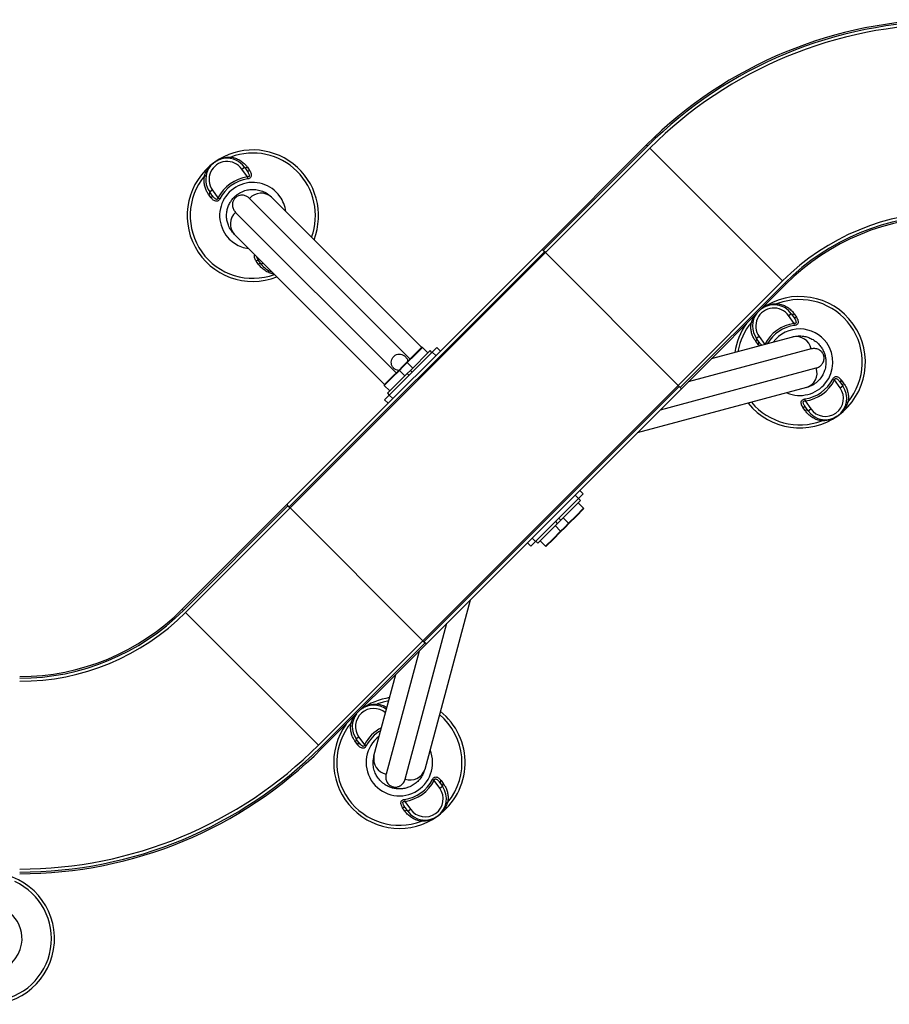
# Model space of a CAD drawing. Header units: millimetres. Extents: x 0 to 420, y 0 to 297.
# Tile 4 of 35: x 163 to 190, y 121 to 151. Entities that reach past the tile are written whole.
import ezdxf

# ---------------------------------------------------------------- set-up
doc = ezdxf.new("R2010")
doc.units = ezdxf.units.MM

msp = doc.modelspace()

# ---------------------------------------------------------------- linework, layer by layer
at = {"color": 7, "linetype": 'Continuous', "lineweight": 25}
for p, q in [((179.11506, 143.70904), (182.29704, 146.89102)), ((182.3324, 146.85567), (179.15042, 143.67369)), ((182.29704, 146.89102), (182.3324, 146.85567)), ((179.21583, 143.60828), (182.39781, 146.79026)), ((182.39781, 146.79026), (186.43892, 142.74915)), ((169.97455, 146.15231), (170.05594, 146.21041)), ((170.14491, 145.91364), (169.97455, 146.15231)), ((170.05594, 146.21041), (170.12518, 146.11341)), ((170.14436, 146.20643), (170.2111, 146.1092)), ((170.15363, 145.85179), (170.14491, 145.91364)), ((169.04314, 145.2755), (168.97287, 145.37021)), ((169.07924, 145.51323), (168.99785, 145.45513)), ((169.06708, 145.35813), (168.99785, 145.45513)), ((169.07924, 145.51323), (169.2496, 145.27457)), ((169.30527, 145.24622), (169.2496, 145.27457)), ((169.77276, 145.27243), (169.74553, 145.29967)), ((175.09833, 140.37113), (170.20982, 145.25964)), ((170.8769, 145.29967), (175.45203, 140.72454)), ((169.78556, 144.83537), (174.67406, 139.94687)), ((174.32051, 139.59331), (169.74553, 144.16829)), ((171.34499, 135.93897), (179.11506, 143.70904)), ((171.4157, 135.86826), (179.18577, 143.63833)), ((171.44575, 135.83821), (179.21583, 143.60828)), ((179.15042, 143.67369), (179.11506, 143.70904)), ((179.21583, 143.60828), (179.15042, 143.67369)), ((179.18577, 143.63833), (179.21583, 143.60828)), ((179.21583, 143.60828), (183.25694, 139.56717)), ((170.47807, 143.26153), (170.41132, 143.35876)), ((170.56649, 143.25755), (170.49725, 143.35455)), ((170.56649, 143.25755), (170.61888, 143.29495)), ((183.25694, 139.56717), (186.43892, 142.74915)), ((183.32235, 139.50176), (186.50433, 142.68374)), ((186.53968, 142.64838), (183.3577, 139.4664)), ((186.50433, 142.68374), (186.53968, 142.64838)), ((185.78426, 141.89296), (185.79593, 141.90135)), ((186.62122, 141.69185), (186.70261, 141.74994)), ((186.70261, 141.74994), (186.77185, 141.65294)), ((186.79104, 141.74597), (186.85778, 141.64874)), ((186.79158, 141.45318), (186.62122, 141.69185)), ((186.8003, 141.39132), (186.79158, 141.45318)), ((184.27385, 140.38255), (186.75083, 141.04626)), ((185.68982, 140.81504), (185.61955, 140.90975)), ((185.72591, 141.05277), (185.64452, 140.99467)), ((185.71376, 140.89767), (185.64452, 140.99467)), ((185.72591, 141.05277), (185.89437, 140.81677)), ((175.77361, 140.57973), (174.46547, 139.27158)), ((175.70821, 140.62746), (175.10717, 140.02642)), ((175.23091, 140.50371), (175.45011, 140.72292)), ((175.47133, 140.72292), (175.24152, 140.49311)), ((175.6375, 140.55675), (175.47133, 140.72292)), ((175.76478, 140.57089), (175.70821, 140.62746)), ((175.77361, 140.57973), (175.91504, 140.72115)), ((175.87968, 140.47366), (175.77361, 140.57973)), ((175.91504, 140.72115), (176.0211, 140.61508)), ((187.30853, 140.67805), (183.56675, 139.67545)), ((174.87736, 140.15016), (175.01171, 140.28451)), ((175.01171, 140.2633), (174.88796, 140.13955)), ((175.01171, 140.28451), (175.23091, 140.50371)), ((175.24152, 140.49311), (175.01171, 140.2633)), ((175.01171, 140.2633), (175.17788, 140.09713)), ((187.69343, 140.4706), (187.73063, 140.48057)), ((174.53264, 139.80545), (174.75185, 140.02465)), ((174.77306, 140.02465), (174.54325, 139.79484)), ((174.75185, 140.02465), (174.87736, 140.15016)), ((174.88796, 140.13955), (174.77306, 140.02465)), ((174.93923, 139.85848), (174.77306, 140.02465)), ((175.10717, 140.02642), (175.00994, 139.92919)), ((175.10717, 140.02642), (175.16374, 139.96985)), ((182.71822, 138.82692), (187.46382, 140.0985)), ((174.31344, 139.58624), (174.53264, 139.80545)), ((174.54325, 139.79484), (174.31344, 139.56503)), ((174.4089, 139.32815), (175.00994, 139.92919)), ((175.06651, 139.87262), (175.00994, 139.92919)), ((188.01951, 139.73293), (187.96384, 139.76128)), ((188.18987, 139.49427), (188.01951, 139.73293)), ((188.20202, 139.64937), (188.27126, 139.55237)), ((188.22596, 139.732), (188.29623, 139.63728)), ((174.31344, 139.56503), (174.47961, 139.39886)), ((175.48687, 131.79709), (183.25694, 139.56717)), ((175.51692, 131.76704), (183.28699, 139.53711)), ((175.58763, 131.69633), (183.3577, 139.4664)), ((187.16494, 139.50078), (182.01111, 138.11981)), ((183.28699, 139.53711), (183.25694, 139.56717)), ((183.32235, 139.50176), (183.25694, 139.56717)), ((183.3577, 139.4664), (183.32235, 139.50176)), ((188.18987, 139.49427), (188.27126, 139.55237)), ((174.32405, 139.13016), (174.46547, 139.27158)), ((174.43011, 139.02409), (174.32405, 139.13016)), ((174.4089, 139.32815), (174.46547, 139.27158)), ((174.46547, 139.27158), (174.57153, 139.16551)), ((187.11548, 139.15571), (187.1242, 139.09385)), ((187.1242, 139.09385), (187.29456, 138.85519)), ((187.12474, 138.80107), (187.058, 138.8983)), ((187.21317, 138.79709), (187.14393, 138.89409)), ((187.21317, 138.79709), (187.29456, 138.85519)), ((180.26374, 136.37244), (180.36981, 136.26638)), ((178.92024, 134.81681), (180.22839, 136.12496)), ((180.28496, 136.06839), (179.68392, 135.46735)), ((180.22839, 136.12496), (180.12232, 136.23102)), ((180.36981, 136.26638), (180.22839, 136.12496)), ((180.28496, 136.06839), (180.22839, 136.12496)), ((168.16301, 132.75699), (171.34499, 135.93897)), ((171.38035, 135.90362), (168.19836, 132.72163)), ((168.26377, 132.65623), (171.44575, 135.83821)), ((171.34499, 135.93897), (171.38035, 135.90362)), ((171.38035, 135.90362), (171.44575, 135.83821)), ((171.4157, 135.86826), (171.44575, 135.83821)), ((171.44575, 135.83821), (175.48687, 131.79709)), ((180.15061, 135.6017), (180.38042, 135.83151)), ((180.38042, 135.81029), (180.16121, 135.59109)), ((180.38042, 135.83151), (180.21425, 135.99768)), ((179.58669, 135.37012), (179.68392, 135.46735)), ((179.62735, 135.52391), (179.68392, 135.46735)), ((179.75463, 135.53806), (179.9208, 135.37189)), ((179.9208, 135.37189), (180.15061, 135.6017)), ((180.16121, 135.59109), (179.94201, 135.37189)), ((178.98565, 134.76908), (179.58669, 135.37012)), ((179.68215, 135.13324), (179.51598, 135.29941)), ((179.58669, 135.37012), (179.53012, 135.42669)), ((179.68215, 135.13324), (179.80589, 135.25698)), ((179.8165, 135.24637), (179.68215, 135.11202)), ((179.80589, 135.25698), (179.9208, 135.37189)), ((179.94201, 135.37189), (179.8165, 135.24637)), ((178.81417, 134.92287), (178.92024, 134.81681)), ((179.22253, 134.67362), (179.45234, 134.90343)), ((179.46294, 134.89282), (179.24374, 134.67362)), ((179.45234, 134.90343), (179.68215, 135.13324)), ((179.68215, 135.11202), (179.46294, 134.89282)), ((178.77882, 134.67539), (178.67275, 134.78145)), ((178.92024, 134.81681), (178.77882, 134.67539)), ((178.92908, 134.82565), (178.98565, 134.76908)), ((179.05636, 134.83979), (179.22253, 134.67362)), ((168.19836, 132.72163), (168.16301, 132.75699)), ((176.92538, 133.03408), (175.54442, 127.88025)), ((168.26377, 132.65623), (172.30489, 128.61511)), ((174.9467, 127.58138), (176.21828, 132.32698)), ((172.30489, 128.61511), (175.48687, 131.79709)), ((172.37029, 128.5497), (175.55228, 131.73169)), ((175.58763, 131.69633), (172.40565, 128.51435)), ((175.51692, 131.76704), (175.48687, 131.79709)), ((175.48687, 131.79709), (175.55228, 131.73169)), ((175.55228, 131.73169), (175.58763, 131.69633)), ((175.36975, 131.47845), (174.36714, 127.73667)), ((173.99894, 128.29436), (174.66264, 130.77134)), ((173.59805, 129.70675), (173.60972, 129.71514)), ((173.5397, 128.86656), (173.45831, 128.80846)), ((173.5397, 128.86656), (173.71006, 128.62789)), ((173.50361, 128.62883), (173.43334, 128.72354)), ((173.52755, 128.71146), (173.45831, 128.80846)), ((173.76573, 128.59954), (173.71006, 128.62789)), ((172.40565, 128.51435), (172.37029, 128.5497)), ((175.83329, 127.54672), (175.77763, 127.57507)), ((176.00366, 127.30806), (175.83329, 127.54672)), ((176.00366, 127.30806), (176.08505, 127.36615)), ((176.01581, 127.46315), (176.08505, 127.36615)), ((176.03975, 127.54579), (176.11002, 127.45107)), ((174.57459, 127.35176), (174.56462, 127.31457)), ((174.92926, 126.9695), (174.93799, 126.90764)), ((174.93799, 126.90764), (175.10835, 126.66898)), ((174.93853, 126.61485), (174.87179, 126.71209)), ((175.02695, 126.61088), (174.95772, 126.70788)), ((175.02695, 126.61088), (175.10835, 126.66898))]:
    msp.add_line(p, q, dxfattribs=at)
at = {"color": 7, "linetype": 'Continuous', "lineweight": 25, "flags": 128}
for points in [[(169.64132, 146.51856), (169.63754, 146.50915), (169.63349, 146.50076), (169.62923, 146.49353), (169.62482, 146.48756), (169.62033, 146.48295), (169.61582, 146.47975), (169.61137, 146.47803), (169.60703, 146.47781)], [(168.84113, 145.94739), (168.85126, 145.94789), (168.8605, 145.949), (168.86873, 145.95068), (168.87581, 145.95291), (168.88163, 145.95566), (168.88612, 145.95889), (168.88919, 145.96254), (168.89081, 145.96657)], [(186.28799, 142.0581), (186.28422, 142.04869), (186.28017, 142.0403), (186.27591, 142.03307), (186.2715, 142.0271), (186.267, 142.02248), (186.26249, 142.01929), (186.25804, 142.01757), (186.25371, 142.01735)], [(185.48781, 141.48692), (185.49793, 141.48743), (185.50718, 141.48854), (185.5154, 141.49022), (185.52248, 141.49245), (185.52831, 141.4952), (185.53279, 141.49842), (185.53587, 141.50208), (185.53749, 141.5061)], [(188.37829, 139.04093), (188.37991, 139.04496), (188.38299, 139.04861), (188.38747, 139.05184), (188.3933, 139.05459), (188.40037, 139.05682), (188.4086, 139.0585), (188.41785, 139.0596), (188.42797, 139.06011)], [(187.62779, 138.48894), (187.63156, 138.49835), (187.63561, 138.50673), (187.63987, 138.51397), (187.64428, 138.51993), (187.64878, 138.52455), (187.65328, 138.52774), (187.65774, 138.52946), (187.66207, 138.52969)], [(174.10178, 129.87189), (174.09801, 129.86248), (174.09396, 129.85409), (174.0897, 129.84686), (174.08528, 129.84089), (174.08079, 129.83627), (174.07628, 129.83308), (174.07183, 129.83136), (174.06749, 129.83114)], [(174.44674, 129.96558), (174.27782, 129.92839), (174.10178, 129.87189)], [(173.30159, 129.30071), (173.31172, 129.30122), (173.32097, 129.30232), (173.32919, 129.304), (173.33627, 129.30624), (173.3421, 129.30899), (173.34658, 129.31221), (173.34965, 129.31587), (173.35127, 129.31989)], [(176.19208, 126.85472), (176.1937, 126.85875), (176.19678, 126.8624), (176.20126, 126.86563), (176.20709, 126.86837), (176.21416, 126.87061), (176.22239, 126.87229), (176.23163, 126.87339), (176.24176, 126.8739)], [(175.44158, 126.30272), (175.44535, 126.31214), (175.4494, 126.32052), (175.45366, 126.32775), (175.45807, 126.33372), (175.46256, 126.33834), (175.46707, 126.34153), (175.47153, 126.34325), (175.47586, 126.34348)]]:
    msp.add_lwpolyline(points, dxfattribs=at)
at = {"color": 7, "linetype": 'Continuous', "lineweight": 25}
for centre, radius, start, end in [((191.48943, 137.69864), 13, 90, 135), ((191.48943, 137.69864), 12.95, 90, 135), ((191.48943, 137.69864), 12.8575, 90, 135), ((170.31121, 144.73398), 2, 338.578178, 125.519504), ((170.31121, 144.73398), 1.90617, 339.814949, 110.575213), ((170.31121, 144.73398), 2, 125.519504, 291.421822), ((169.52689, 145.83277), 0.65, 35.519504, 215.519504), ((169.52689, 145.83277), 0.55, 35.519504, 215.519504), ((170.31121, 144.73398), 1.90617, 140.463794, 290.185051), ((170.10272, 146.26563), 0.07238, 229.731418, 305.121763), ((170.1709, 146.16757), 0.07088, 229.834828, 304.559732), ((170.31121, 144.73398), 1.19133, 98.024606, 153.014402), ((170.31121, 144.73398), 1.01196, 35.519504, 262.763301), ((170.31121, 144.73398), 1.12886, 98.024606, 153.014402), ((168.93041, 145.42883), 0.07238, 305.917244, 21.30759), ((169.001, 145.33249), 0.07088, 306.479276, 21.204179), ((170.56352, 144.9437), 0.47425, 48.640322, 138.227702), ((170.31121, 144.73398), 1.01196, 7.236699, 35.519504), ((170.10149, 144.48167), 0.47425, 131.772298, 221.359678), ((191.48943, 137.69864), 7.1425, 90, 135), ((191.48943, 137.69864), 7.05, 90, 135), ((191.48943, 137.69864), 7, 90, 135), ((170.45153, 143.30039), 0.07088, 49.834828, 124.559732), ((170.51971, 143.20233), 0.07238, 49.731418, 125.121763), ((171.09554, 143.63519), 0.65, 215.519504, 252.292737), ((186.95789, 140.27352), 2, 305.519504, 125.519504), ((186.95789, 140.27352), 1.90617, 320.463794, 110.575213), ((186.17357, 141.37231), 0.65, 143.148006, 215.519504), ((186.17357, 141.37231), 0.55, 35.519504, 215.519504), ((186.17357, 141.37231), 0.65, 35.519504, 126.851994), ((186.7494, 141.80517), 0.07238, 229.731418, 305.121763), ((186.95789, 140.27352), 2, 144.068768, 171.421822), ((186.95789, 140.27352), 1.90617, 140.463794, 170.185051), ((186.95789, 140.27352), 1.19133, 98.024606, 153.014402), ((186.81757, 141.70711), 0.07088, 229.834828, 304.559732), ((186.95789, 140.27352), 1.12886, 98.024606, 149.872347), ((186.95789, 140.27352), 1.01196, 35.519504, 142.763301), ((185.57709, 140.96837), 0.07238, 305.917244, 21.30759), ((185.64768, 140.87203), 0.07088, 306.479276, 21.204179), ((186.95789, 140.27352), 1.01196, 247.236699, 35.519504), ((186.84425, 140.58129), 0.47425, 11.772298, 101.359678), ((175.46072, 140.71231), 0.015, 45, 135), ((175.02231, 140.2739), 0.015, 135, 225), ((174.76245, 140.01404), 0.015, 45, 135), ((187.01336, 139.95015), 0.47425, 288.640322, 18.227702), ((186.95789, 140.27352), 1.12886, 278.024606, 333.014402), ((186.95789, 140.27352), 1.19133, 278.024606, 333.014402), ((188.2681, 139.675), 0.07088, 126.479276, 201.204179), ((174.32405, 139.57564), 0.015, 135, 225), ((187.74221, 139.17473), 0.65, 215.519504, 35.519504), ((187.74221, 139.17473), 0.55, 215.519504, 35.519504), ((188.33869, 139.57867), 0.07238, 125.917244, 201.30759), ((186.95789, 140.27352), 1.90617, 219.814949, 290.575213), ((186.95789, 140.27352), 2, 218.578178, 305.519504), ((187.09821, 138.83992), 0.07088, 49.834828, 124.559732), ((187.16638, 138.74186), 0.07238, 49.731418, 125.121763), ((180.36981, 135.8209), 0.015, 315, 45), ((179.9314, 135.38249), 0.015, 225, 315), ((179.67154, 135.12263), 0.015, 315, 45), ((179.23313, 134.68423), 0.015, 225, 315), ((163.21326, 137.70674), 7, 270, 315), ((163.21326, 137.70674), 7.05, 270, 315), ((163.21326, 137.70674), 7.1425, 270, 315), ((174.77168, 128.08731), 2, 98.578178, 125.519504), ((173.98735, 129.18609), 0.65, 53.143374, 126.851994), ((173.98735, 129.18609), 0.65, 143.148006, 215.519504), ((173.98735, 129.18609), 0.55, 48.897809, 215.519504), ((174.77168, 128.08731), 2, 305.519504, 51.421822), ((174.77168, 128.08731), 1.90617, 320.463794, 50.185051), ((174.77168, 128.08731), 2, 144.068768, 305.519504), ((174.77168, 128.08731), 1.90617, 140.463794, 290.575213), ((174.77168, 128.08731), 1.19133, 117.184446, 153.014402), ((174.77168, 128.08731), 1.01196, 127.236699, 22.763301), ((174.77168, 128.08731), 1.12886, 120.127653, 153.014402), ((163.21326, 137.70674), 12.8575, 270, 315), ((173.39088, 128.78216), 0.07238, 305.917244, 21.30759), ((173.46146, 128.68582), 0.07088, 306.479276, 21.204179), ((163.21326, 137.70674), 12.95, 270, 315), ((163.21326, 137.70674), 13, 270, 315), ((174.4639, 128.20095), 0.47425, 168.640322, 258.227702), ((175.09504, 128.03183), 0.47425, 251.772298, 341.359678), ((174.77168, 128.08731), 1.12886, 278.024606, 333.014402), ((174.77168, 128.08731), 1.19133, 278.024606, 333.014402), ((175.556, 126.98852), 0.65, 215.519504, 35.519504), ((176.08189, 127.48879), 0.07088, 126.479276, 201.204179), ((176.15248, 127.39245), 0.07238, 125.917244, 201.30759), ((175.556, 126.98852), 0.55, 215.519504, 35.519504), ((174.912, 126.65371), 0.07088, 49.834828, 124.559732), ((174.98017, 126.55565), 0.07238, 49.731418, 125.121763), ((162.27396, 122.73174), 2, 260.519504, 80.519504), ((162.27396, 122.73174), 1.90617, 275.463794, 65.575213), ((162.27396, 122.73174), 1.01196, 350.519504, 97.763301), ((162.27396, 122.73174), 1.01196, 202.236699, 350.519504)]:
    msp.add_arc(centre, radius, start, end, dxfattribs=at)
for points, knots in [([(168.84113, 145.94739), (168.85518, 145.98423), (168.88357, 146.05869), (168.94541, 146.15988), (169.02021, 146.25257), (169.09039, 146.31768), (169.13539, 146.35191), (169.14889, 146.36156), (169.14925, 146.36182)], [0, 0, 0, 0, 0.2205186, 0.44569041, 0.67274829, 0.90384734, 0.99743001, 1, 1, 1, 1]), ([(169.14925, 146.36182), (169.14962, 146.36207), (169.16313, 146.37171), (169.20983, 146.40296), (169.2942, 146.44818), (169.40575, 146.4888), (169.52185, 146.51449), (169.6015, 146.5172), (169.64132, 146.51856)], [0, 0, 0, 0, 0.00257002, 0.0961537, 0.32525092, 0.55431033, 0.77721318, 1, 1, 1, 1]), ([(169.64132, 146.51856), (169.68878, 146.50912), (169.78559, 146.48985), (169.91352, 146.42784), (170.02543, 146.34657), (170.09902, 146.26952), (170.13454, 146.2201), (170.14436, 146.20643)], [0, 0, 0, 0, 0.22376691, 0.456398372, 0.680994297, 0.911772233, 1, 1, 1, 1]), ([(168.97287, 145.37021), (168.95272, 145.39992), (168.91094, 145.46152), (168.8643, 145.56953), (168.83409, 145.68868), (168.82272, 145.81624), (168.83493, 145.90324), (168.84113, 145.94739)], [0, 0, 0, 0, 0.18733275, 0.388473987, 0.594016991, 0.794011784, 1, 1, 1, 1]), ([(170.12518, 146.11341), (170.14641, 146.08167), (170.17603, 146.03739), (170.19894, 145.97755), (170.2036, 145.94655), (170.19779, 145.92896), (170.192, 145.92101), (170.18471, 145.91586), (170.17187, 145.9116), (170.15829, 145.91144), (170.148, 145.91313), (170.14491, 145.91364)], [0, 0, 0, 0, 0.427819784, 0.59680931, 0.742795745, 0.788738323, 0.818049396, 0.859140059, 0.888917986, 0.966627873, 1, 1, 1, 1]), ([(170.2111, 146.1092), (170.23072, 146.07578), (170.25889, 146.02781), (170.26744, 145.95865), (170.25822, 145.91594), (170.23385, 145.88396), (170.20356, 145.86438), (170.17515, 145.85526), (170.15833, 145.85254), (170.15363, 145.85179)], [0, 0, 0, 0, 0.3600266, 0.51681392, 0.67470995, 0.77308011, 0.86977971, 0.96362553, 1, 1, 1, 1]), ([(169.2496, 145.27457), (169.24791, 145.26602), (169.2454, 145.25338), (169.23682, 145.23991), (169.22807, 145.23254), (169.21891, 145.2297), (169.20369, 145.2296), (169.17705, 145.24004), (169.12612, 145.28088), (169.09123, 145.32654), (169.06708, 145.35813)], [0, 0, 0, 0, 0.09136525, 0.13518159, 0.17135967, 0.21962148, 0.24640588, 0.35507913, 0.55366458, 1, 1, 1, 1]), ([(169.74553, 145.29967), (169.77358, 145.32545), (169.83382, 145.38084), (169.95601, 145.45617), (170.10091, 145.5118), (170.25855, 145.5369), (170.41334, 145.53268), (170.5684, 145.49699), (170.73146, 145.4252), (170.82501, 145.34445), (170.8769, 145.29967)], [0, 0, 0, 0, 0.07961414, 0.17102031, 0.30387105, 0.42142047, 0.54319465, 0.6810293, 0.8230825, 1, 1, 1, 1]), ([(170.20982, 145.25964), (170.18342, 145.28202), (170.13064, 145.32677), (170.04638, 145.35286), (169.97219, 145.3586), (169.91346, 145.35163), (169.85727, 145.33289), (169.80798, 145.30445), (169.78352, 145.28221), (169.77276, 145.27243)], [0, 0, 0, 0, 0.26459111, 0.5288945, 0.65139049, 0.77356044, 0.88506117, 0.94946208, 1, 1, 1, 1]), ([(169.30527, 145.24622), (169.29833, 145.23425), (169.28432, 145.21008), (169.25425, 145.18379), (169.21889, 145.16997), (169.17509, 145.17068), (169.11327, 145.19772), (169.06997, 145.2401), (169.04552, 145.27236), (169.04314, 145.2755)], [0, 0, 0, 0, 0.10498573, 0.21201023, 0.31190738, 0.43457509, 0.62328767, 0.96332226, 1, 1, 1, 1]), ([(169.74553, 144.16829), (169.7095, 144.20884), (169.63644, 144.29108), (169.56702, 144.4287), (169.52475, 144.56778), (169.50701, 144.70944), (169.5154, 144.85029), (169.54831, 144.98607), (169.59683, 145.10063), (169.66217, 145.20827), (169.71702, 145.2684), (169.74553, 145.29967)], [0, 0, 0, 0, 0.14005904, 0.28407457, 0.39619614, 0.51064339, 0.63861476, 0.7328555, 0.83009823, 0.91166555, 1, 1, 1, 1]), ([(169.77276, 145.27243), (169.76338, 145.26227), (169.75236, 145.25033), (169.73437, 145.22551), (169.71549, 145.19342), (169.69895, 145.14976), (169.68864, 145.09813), (169.68722, 145.0195), (169.71168, 144.92372), (169.76092, 144.86484), (169.78556, 144.83537)], [0, 0, 0, 0, 0.04803079, 0.05640963, 0.11424562, 0.19744063, 0.2811665, 0.41275045, 0.70606187, 1, 1, 1, 1]), ([(170.41132, 143.35876), (170.39215, 143.39208), (170.36463, 143.43992), (170.35389, 143.50608), (170.36325, 143.53412), (170.36737, 143.54646)], [0, 0, 0, 0, 0.56252854, 0.80750305, 1, 1, 1, 1]), ([(170.49725, 143.35455), (170.47544, 143.38612), (170.4461, 143.42855), (170.43035, 143.47549), (170.42631, 143.48752)], [0, 0, 0, 0, 0.7436741, 1, 1, 1, 1]), ([(170.95912, 142.9547), (170.91919, 142.96278), (170.82998, 142.98084), (170.70898, 143.04026), (170.59698, 143.12136), (170.52342, 143.19845), (170.48789, 143.24786), (170.47807, 143.26153)], [0, 0, 0, 0, 0.19543266, 0.43655569, 0.66934987, 0.90855172, 1, 1, 1, 1]), ([(185.79593, 141.90135), (185.79629, 141.90161), (185.80981, 141.91125), (185.8565, 141.94249), (185.94087, 141.98772), (186.05242, 142.02834), (186.16853, 142.05402), (186.24818, 142.05674), (186.28799, 142.0581)], [0, 0, 0, 0, 0.00257002, 0.0961537, 0.32525092, 0.55431033, 0.77721318, 1, 1, 1, 1]), ([(186.28799, 142.0581), (186.33546, 142.04865), (186.43227, 142.02939), (186.5602, 141.96737), (186.6721, 141.8861), (186.74569, 141.80905), (186.78121, 141.75964), (186.79104, 141.74597)], [0, 0, 0, 0, 0.22376691, 0.45639837, 0.6809943, 0.91177223, 1, 1, 1, 1]), ([(185.78247, 141.89117), (185.78656, 141.89436), (185.79099, 141.89783), (185.79557, 141.9011), (185.79593, 141.90135)], [0, 0, 0, 0, 0.92109051, 1, 1, 1, 1]), ([(185.61955, 140.90975), (185.5994, 140.93946), (185.55762, 141.00106), (185.51097, 141.10906), (185.48076, 141.22822), (185.46939, 141.35578), (185.48161, 141.44278), (185.48781, 141.48692)], [0, 0, 0, 0, 0.18733275, 0.38847399, 0.59401699, 0.79401178, 1, 1, 1, 1]), ([(185.48781, 141.48692), (185.50202, 141.52361), (185.53075, 141.59777), (185.57583, 141.6765), (185.6082, 141.71542), (185.61554, 141.72424)], [0, 0, 0, 0, 0.43097911, 0.87105241, 1, 1, 1, 1]), ([(186.77185, 141.65294), (186.79308, 141.62121), (186.8227, 141.57693), (186.84561, 141.51709), (186.85027, 141.48609), (186.84446, 141.4685), (186.83867, 141.46054), (186.83139, 141.4554), (186.81854, 141.45113), (186.80497, 141.45097), (186.79467, 141.45267), (186.79158, 141.45318)], [0, 0, 0, 0, 0.42781978, 0.59680931, 0.74279575, 0.78873832, 0.8180494, 0.85914006, 0.88891799, 0.96662787, 1, 1, 1, 1]), ([(186.85778, 141.64874), (186.8774, 141.61532), (186.90556, 141.56735), (186.91412, 141.49818), (186.9049, 141.45548), (186.88052, 141.42349), (186.85023, 141.40392), (186.82182, 141.3948), (186.805, 141.39208), (186.8003, 141.39132)], [0, 0, 0, 0, 0.3600266, 0.51681392, 0.67470995, 0.77308011, 0.86977971, 0.96362553, 1, 1, 1, 1]), ([(185.80931, 140.79398), (185.8029, 140.79853), (185.76533, 140.82522), (185.73714, 140.86482), (185.71376, 140.89767)], [0, 0, 0, 0, 0.17053205, 1, 1, 1, 1]), ([(186.75083, 141.04626), (186.80396, 141.05718), (186.91172, 141.07934), (187.0656, 141.07065), (187.20719, 141.03772), (187.33874, 140.98225), (187.45653, 140.90455), (187.55766, 140.80816), (187.63262, 140.70887), (187.69316, 140.59846), (187.71781, 140.5209), (187.73063, 140.48057)], [0, 0, 0, 0, 0.14005904, 0.28407457, 0.39619614, 0.51064339, 0.63861476, 0.7328555, 0.83009823, 0.91166555, 1, 1, 1, 1]), ([(185.7321, 140.77329), (185.71968, 140.7832), (185.70427, 140.79551), (185.69217, 140.81186), (185.68982, 140.81504)], [0, 0, 0, 0, 0.8055602, 1, 1, 1, 1]), ([(187.69343, 140.4706), (187.68932, 140.48381), (187.68449, 140.49932), (187.67199, 140.52732), (187.65364, 140.55971), (187.6241, 140.59586), (187.58454, 140.63061), (187.51716, 140.67115), (187.42198, 140.69786), (187.34637, 140.68466), (187.30853, 140.67805)], [0, 0, 0, 0, 0.04803079, 0.05640963, 0.11424562, 0.19744063, 0.2811665, 0.41275045, 0.70606187, 1, 1, 1, 1]), ([(174.74981, 140.02261), (174.72418, 140.02717), (174.67071, 140.03668), (174.60127, 140.08428), (174.54913, 140.1519), (174.5226, 140.23389), (174.52485, 140.31994), (174.55555, 140.40013), (174.61073, 140.46519), (174.68383, 140.50824), (174.76692, 140.52495), (174.85108, 140.51342), (174.92763, 140.47453), (174.98562, 140.41205), (175.01837, 140.34772), (175.01977, 140.30616), (175.02021, 140.29302)], [0, 0, 0, 0, 0.06875379, 0.14343622, 0.218544, 0.29393212, 0.36921558, 0.44394501, 0.51794197, 0.59149392, 0.66518422, 0.73949412, 0.81450168, 0.88988508, 0.9651912, 1, 1, 1, 1]), ([(187.73063, 140.48057), (187.73894, 140.44339), (187.75678, 140.36352), (187.76092, 140.22003), (187.73666, 140.06674), (187.67956, 139.91766), (187.59852, 139.78572), (187.49008, 139.66928), (187.34638, 139.56396), (187.22968, 139.52332), (187.16494, 139.50078)], [0, 0, 0, 0, 0.07961414, 0.17102031, 0.30387105, 0.42142047, 0.54319465, 0.6810293, 0.8230825, 1, 1, 1, 1]), ([(187.46382, 140.0985), (187.4964, 140.11017), (187.56154, 140.1335), (187.62627, 140.19343), (187.66833, 140.25481), (187.69167, 140.30916), (187.70353, 140.36718), (187.70355, 140.4241), (187.69652, 140.4564), (187.69343, 140.4706)], [0, 0, 0, 0, 0.26459111, 0.5288945, 0.65139049, 0.77356044, 0.88506117, 0.94946208, 1, 1, 1, 1]), ([(187.96384, 139.76128), (187.97077, 139.77325), (187.98478, 139.79741), (188.01485, 139.82371), (188.05022, 139.83753), (188.09402, 139.83682), (188.15583, 139.80978), (188.19913, 139.76739), (188.22358, 139.73514), (188.22596, 139.732)], [0, 0, 0, 0, 0.10498573, 0.21201023, 0.31190738, 0.43457509, 0.62328767, 0.96332226, 1, 1, 1, 1]), ([(188.01951, 139.73293), (188.0212, 139.74148), (188.0237, 139.75412), (188.03229, 139.76759), (188.04103, 139.77496), (188.0502, 139.77779), (188.06541, 139.7779), (188.09205, 139.76746), (188.14299, 139.72661), (188.17788, 139.68096), (188.20202, 139.64937)], [0, 0, 0, 0, 0.09136525, 0.13518159, 0.17135967, 0.21962148, 0.24640588, 0.35507913, 0.55366458, 1, 1, 1, 1]), ([(188.29623, 139.63728), (188.31638, 139.60758), (188.35816, 139.54598), (188.40481, 139.43797), (188.43502, 139.31882), (188.44638, 139.19125), (188.43417, 139.10425), (188.42797, 139.06011)], [0, 0, 0, 0, 0.18733275, 0.38847399, 0.59401699, 0.79401178, 1, 1, 1, 1]), ([(187.058, 138.8983), (187.03838, 138.93172), (187.01022, 138.97969), (187.00166, 139.04885), (187.01088, 139.09155), (187.03525, 139.12354), (187.06555, 139.14312), (187.09395, 139.15224), (187.11078, 139.15495), (187.11548, 139.15571)], [0, 0, 0, 0, 0.3600266, 0.51681392, 0.67470995, 0.77308011, 0.86977971, 0.96362553, 1, 1, 1, 1]), ([(187.14393, 138.89409), (187.12269, 138.92583), (187.09307, 138.9701), (187.07017, 139.02994), (187.06551, 139.06095), (187.07132, 139.07853), (187.0771, 139.08649), (187.08439, 139.09163), (187.09724, 139.0959), (187.11081, 139.09606), (187.1211, 139.09436), (187.1242, 139.09385)], [0, 0, 0, 0, 0.42781978, 0.59680931, 0.74279575, 0.78873832, 0.8180494, 0.85914006, 0.88891799, 0.96662787, 1, 1, 1, 1]), ([(188.42797, 139.06011), (188.41392, 139.02327), (188.38553, 138.94881), (188.3237, 138.84761), (188.2489, 138.75493), (188.17871, 138.68981), (188.13372, 138.65559), (188.12021, 138.64594), (188.11985, 138.64568)], [0, 0, 0, 0, 0.2205186, 0.44569041, 0.67274829, 0.90384734, 0.99743001, 1, 1, 1, 1]), ([(187.62779, 138.48894), (187.58032, 138.49838), (187.48351, 138.51765), (187.35558, 138.57966), (187.24368, 138.66093), (187.17009, 138.73798), (187.13456, 138.7874), (187.12474, 138.80107)], [0, 0, 0, 0, 0.22376691, 0.45639837, 0.6809943, 0.91177223, 1, 1, 1, 1]), ([(188.11985, 138.64568), (188.11949, 138.64542), (188.10597, 138.63579), (188.05928, 138.60454), (187.97491, 138.55932), (187.86336, 138.5187), (187.74725, 138.49301), (187.6676, 138.49029), (187.62779, 138.48894)], [0, 0, 0, 0, 0.00257002, 0.0961537, 0.32525092, 0.55431033, 0.77721318, 1, 1, 1, 1]), ([(173.60972, 129.71514), (173.61008, 129.7154), (173.6236, 129.72504), (173.67029, 129.75628), (173.75466, 129.8015), (173.86621, 129.84213), (173.98232, 129.86781), (174.06196, 129.87053), (174.10178, 129.87189)], [0, 0, 0, 0, 0.00257002, 0.0961537, 0.32525092, 0.55431033, 0.77721318, 1, 1, 1, 1]), ([(174.10178, 129.87189), (174.14895, 129.86215), (174.24516, 129.84229), (174.34192, 129.80032), (174.38584, 129.76769), (174.39241, 129.76281)], [0, 0, 0, 0, 0.44999679, 0.91782026, 1, 1, 1, 1]), ([(173.30159, 129.30071), (173.31581, 129.3374), (173.34454, 129.41156), (173.38962, 129.49029), (173.42199, 129.52921), (173.42933, 129.53803)], [0, 0, 0, 0, 0.43097911, 0.87105241, 1, 1, 1, 1]), ([(173.59626, 129.70496), (173.60035, 129.70815), (173.60478, 129.71162), (173.60936, 129.71488), (173.60972, 129.71514)], [0, 0, 0, 0, 0.92109051, 1, 1, 1, 1]), ([(173.43334, 128.72354), (173.41319, 128.75324), (173.37141, 128.81484), (173.32476, 128.92285), (173.29455, 129.04201), (173.28318, 129.16957), (173.2954, 129.25657), (173.30159, 129.30071)], [0, 0, 0, 0, 0.18733275, 0.38847399, 0.59401699, 0.79401178, 1, 1, 1, 1]), ([(173.76573, 128.59954), (173.75879, 128.58758), (173.74479, 128.56341), (173.71472, 128.53711), (173.67935, 128.52329), (173.63555, 128.524), (173.57374, 128.55105), (173.53044, 128.59343), (173.50599, 128.62569), (173.50361, 128.62883)], [0, 0, 0, 0, 0.10498573, 0.21201023, 0.31190738, 0.43457509, 0.62328767, 0.96332226, 1, 1, 1, 1]), ([(173.71006, 128.62789), (173.70837, 128.61935), (173.70586, 128.6067), (173.69728, 128.59323), (173.68854, 128.58586), (173.67937, 128.58303), (173.66415, 128.58292), (173.63752, 128.59336), (173.58658, 128.63421), (173.55169, 128.67986), (173.52755, 128.71146)], [0, 0, 0, 0, 0.09136525, 0.13518159, 0.17135967, 0.21962148, 0.24640588, 0.35507913, 0.55366458, 1, 1, 1, 1]), ([(174.56462, 127.31457), (174.52827, 127.32596), (174.45017, 127.35044), (174.32384, 127.4186), (174.20322, 127.51626), (174.10266, 127.64024), (174.02892, 127.7764), (173.9823, 127.92853), (173.96294, 128.10564), (173.98609, 128.22703), (173.99894, 128.29436)], [0, 0, 0, 0, 0.079614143, 0.171020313, 0.303871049, 0.42142047, 0.543194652, 0.6810293, 0.823082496, 1, 1, 1, 1]), ([(174.36714, 127.73667), (174.36096, 127.70261), (174.34859, 127.63453), (174.36813, 127.54851), (174.40026, 127.4814), (174.43565, 127.43401), (174.47997, 127.39472), (174.52926, 127.36626), (174.56075, 127.35619), (174.57459, 127.35176)], [0, 0, 0, 0, 0.26459111, 0.5288945, 0.65139049, 0.77356044, 0.88506117, 0.94946208, 1, 1, 1, 1]), ([(175.54442, 127.88025), (175.52732, 127.82878), (175.49263, 127.72438), (175.40816, 127.59546), (175.30884, 127.48931), (175.19503, 127.40311), (175.06885, 127.33996), (174.93481, 127.30057), (174.81134, 127.2853), (174.68545, 127.28807), (174.60595, 127.3055), (174.56462, 127.31457)], [0, 0, 0, 0, 0.14005904, 0.28407457, 0.39619614, 0.51064339, 0.63861476, 0.7328555, 0.83009823, 0.91166555, 1, 1, 1, 1]), ([(174.57459, 127.35176), (174.58808, 127.34872), (174.60393, 127.34515), (174.63442, 127.34197), (174.67165, 127.34167), (174.71773, 127.34918), (174.7676, 127.36607), (174.83641, 127.40415), (174.90712, 127.47322), (174.9335, 127.5453), (174.9467, 127.58138)], [0, 0, 0, 0, 0.04803079, 0.05640963, 0.11424562, 0.19744063, 0.2811665, 0.41275045, 0.70606187, 1, 1, 1, 1]), ([(175.77763, 127.57507), (175.78456, 127.58703), (175.79857, 127.6112), (175.82864, 127.6375), (175.864, 127.65132), (175.90781, 127.65061), (175.96962, 127.62356), (176.01292, 127.58118), (176.03737, 127.54893), (176.03975, 127.54579)], [0, 0, 0, 0, 0.10498573, 0.21201023, 0.31190738, 0.43457509, 0.62328767, 0.96332226, 1, 1, 1, 1]), ([(175.83329, 127.54672), (175.83499, 127.55527), (175.83749, 127.56791), (175.84608, 127.58138), (175.85482, 127.58875), (175.86398, 127.59158), (175.8792, 127.59169), (175.90584, 127.58125), (175.95678, 127.5404), (175.99166, 127.49475), (176.01581, 127.46315)], [0, 0, 0, 0, 0.09136525, 0.13518159, 0.17135967, 0.21962148, 0.24640588, 0.35507913, 0.55366458, 1, 1, 1, 1]), ([(176.11002, 127.45107), (176.13017, 127.42137), (176.17195, 127.35977), (176.2186, 127.25176), (176.2488, 127.13261), (176.26017, 127.00504), (176.24796, 126.91804), (176.24176, 126.8739)], [0, 0, 0, 0, 0.18733275, 0.38847399, 0.59401699, 0.79401178, 1, 1, 1, 1]), ([(174.87179, 126.71209), (174.85217, 126.7455), (174.82401, 126.79348), (174.81545, 126.86264), (174.82467, 126.90534), (174.84904, 126.93733), (174.87934, 126.95691), (174.90774, 126.96603), (174.92457, 126.96874), (174.92926, 126.9695)], [0, 0, 0, 0, 0.3600266, 0.51681392, 0.67470995, 0.77308011, 0.86977971, 0.96362553, 1, 1, 1, 1]), ([(174.95772, 126.70788), (174.93648, 126.73962), (174.90686, 126.78389), (174.88395, 126.84373), (174.87929, 126.87474), (174.8851, 126.89232), (174.89089, 126.90028), (174.89818, 126.90542), (174.91103, 126.90969), (174.9246, 126.90985), (174.93489, 126.90815), (174.93799, 126.90764)], [0, 0, 0, 0, 0.42781978, 0.59680931, 0.74279575, 0.78873832, 0.8180494, 0.85914006, 0.88891799, 0.96662787, 1, 1, 1, 1]), ([(176.24176, 126.8739), (176.22771, 126.83706), (176.19932, 126.76259), (176.13749, 126.6614), (176.06269, 126.56872), (175.9925, 126.5036), (175.94751, 126.46938), (175.934, 126.45973), (175.93364, 126.45947)], [0, 0, 0, 0, 0.2205186, 0.44569041, 0.67274829, 0.90384734, 0.99743001, 1, 1, 1, 1]), ([(175.44158, 126.30272), (175.39411, 126.31217), (175.2973, 126.33144), (175.16937, 126.39345), (175.05746, 126.47472), (174.98388, 126.55177), (174.94835, 126.60119), (174.93853, 126.61485)], [0, 0, 0, 0, 0.22376691, 0.45639837, 0.6809943, 0.91177223, 1, 1, 1, 1]), ([(175.93364, 126.45947), (175.93328, 126.45921), (175.91976, 126.44957), (175.87306, 126.41833), (175.78869, 126.37311), (175.67715, 126.33249), (175.56104, 126.3068), (175.48139, 126.30408), (175.44158, 126.30272)], [0, 0, 0, 0, 0.00257002, 0.0961537, 0.32525092, 0.55431033, 0.77721318, 1, 1, 1, 1])]:
    msp.add_open_spline(points, degree=3, knots=knots, dxfattribs=at)

doc.saveas('drawing.dxf')
